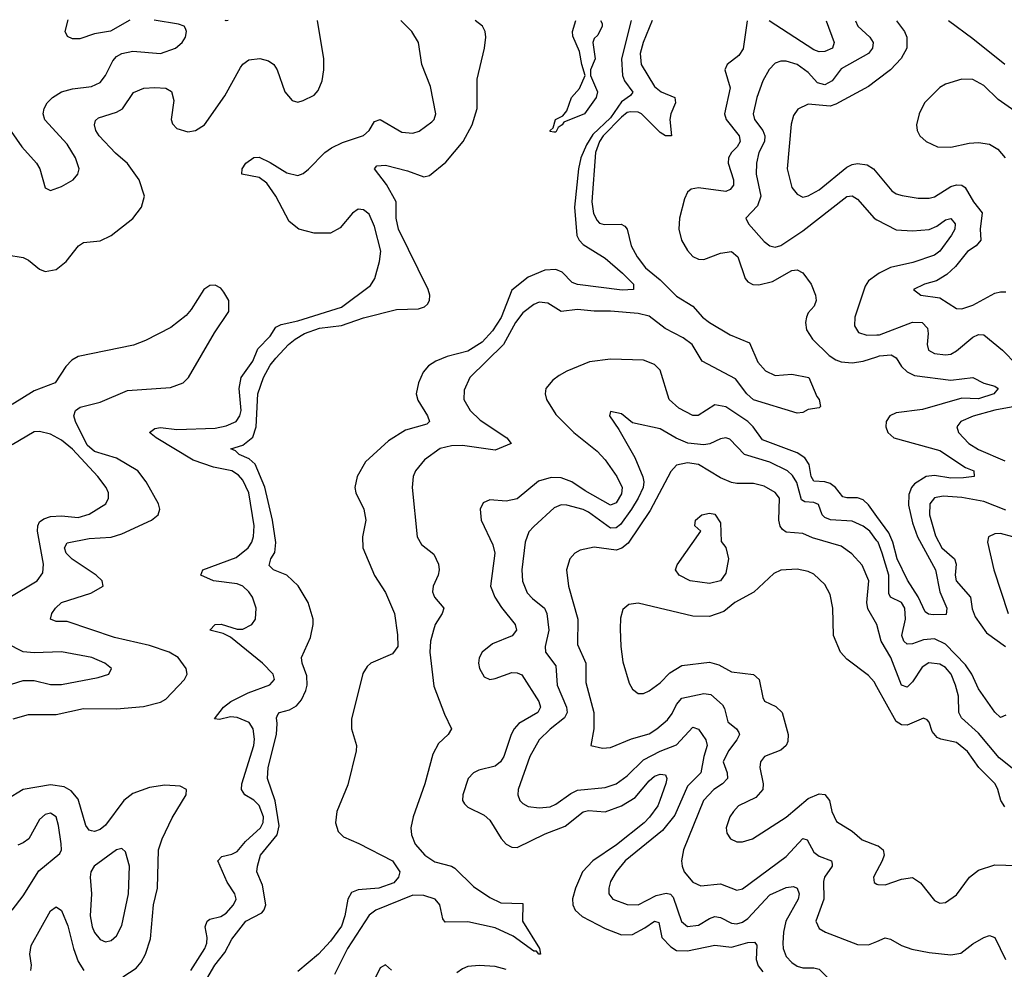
# Model space of a CAD drawing. Header units: inches. Extents: x 1843162 to 1959474, y 907081 to 1016326.
# Tile 224 of 256: x 1876877 to 1880464, y 1012855 to 1016313. Entities that reach past the tile are written whole.
import ezdxf

# ---------------------------------------------------------------- set-up
doc = ezdxf.new("R2010")
doc.units = ezdxf.units.IN
doc.header["$MEASUREMENT"] = 0
doc.layers.add('B8071', color=7, linetype='Continuous')
doc.layers.add('B8081', color=7, linetype='Continuous')

msp = doc.modelspace()

# ---------------------------------------------------------------- linework, layer by layer
at = {"layer": 'B8071', "color": 5}
for points, elevation in [([(1876830, 1015456.5), (1876890, 1015447.3), (1876910, 1015436.9), (1876950, 1015404.4), (1876970, 1015396.5), (1877010, 1015403.1), (1877047, 1015433), (1877091.1, 1015490), (1877110, 1015501.5), (1877170, 1015507.6), (1877210, 1015527.5), (1877290, 1015588.6), (1877321.6, 1015630), (1877331.7, 1015670), (1877312.5, 1015730), (1877270, 1015789.9), (1877226.8, 1015826.8), (1877167, 1015890), (1877154.6, 1015910), (1877149.8, 1015930), (1877153.6, 1015946.4), (1877164.3, 1015955.7), (1877230, 1015976.6), (1877251.3, 1015988.7), (1877292.3, 1016047.7), (1877330, 1016063.8), (1877370, 1016066.7), (1877410, 1016063.5), (1877430, 1016051.4), (1877439.1, 1016019.1), (1877428.9, 1015950), (1877434.2, 1015934.2), (1877450, 1015916.9), (1877490, 1015904.3), (1877518.4, 1015910), (1877550, 1015930.2), (1877624.3, 1016035.7), (1877681.3, 1016138.7), (1877690, 1016151.1), (1877712.5, 1016167.5), (1877751.8, 1016171.8), (1877783.3, 1016163.4), (1877803.2, 1016150), (1877815.1, 1016130), (1877843.5, 1016050), (1877870, 1016018.6), (1877890, 1016013), (1877910, 1016018.9), (1877950, 1016038.6), (1877965.1, 1016054.9), (1877979.1, 1016090), (1877985.4, 1016130), (1877985.4, 1016170), (1877961.8, 1016310)], 520), ([(1876846.2, 1015906.2), (1876884.9, 1015850), (1876938.7, 1015790), (1876950.3, 1015770), (1876970, 1015701), (1876990, 1015690.6), (1877030, 1015705.3), (1877071.8, 1015730), (1877089.6, 1015750), (1877094, 1015770), (1877080.3, 1015810), (1877050, 1015859.7), (1876968.7, 1015948.7), (1876962.9, 1015970), (1876966.8, 1015990), (1876977.3, 1016010), (1876997.4, 1016030), (1877030, 1016050.1), (1877070, 1016061.7), (1877139.5, 1016070), (1877170, 1016084.6), (1877190.3, 1016109.7), (1877216.4, 1016163.6), (1877230, 1016178.8), (1877250, 1016189.4), (1877290, 1016198.4), (1877390, 1016190.2), (1877444.5, 1016210), (1877469.6, 1016230), (1877481.1, 1016250), (1877485.1, 1016270), (1877481.1, 1016281.1), (1877476.2, 1016290), (1877456.2, 1016296.2), (1877367.7, 1016311.3)], 540), ([(1877279.1, 1016311.8), (1877208.5, 1016271.5), (1877150, 1016261.9), (1877096.8, 1016243.2), (1877070, 1016243.4), (1877051.5, 1016251.5), (1877042.6, 1016270), (1877053.8, 1016313.1)], 540), ([(1877500.6, 1012850), (1877551.5, 1012930), (1877559.3, 1012950), (1877560.9, 1012970), (1877553.4, 1013010), (1877559.8, 1013030), (1877570, 1013036.9), (1877610, 1013046.9), (1877630, 1013059.1), (1877656.3, 1013090), (1877665.5, 1013110), (1877660.6, 1013130), (1877632.6, 1013172.6), (1877598.9, 1013250), (1877613.9, 1013266.1), (1877650, 1013273.5), (1877670, 1013284.2), (1877700.1, 1013319.9), (1877755, 1013370), (1877764.6, 1013390), (1877765, 1013410), (1877750, 1013451.6), (1877730, 1013470.9), (1877697.8, 1013490), (1877685.3, 1013510), (1877687.2, 1013530), (1877730.3, 1013670), (1877733.3, 1013693.3), (1877728.3, 1013730), (1877713.4, 1013753.4), (1877670, 1013771.4), (1877645.9, 1013774.1), (1877604.7, 1013764.7), (1877587.1, 1013767.1), (1877620.2, 1013810), (1877646.5, 1013830), (1877710, 1013862.2), (1877789.2, 1013890.8), (1877805.6, 1013910), (1877800.7, 1013930), (1877762, 1013970), (1877644.8, 1014064.8), (1877618, 1014078), (1877569.7, 1014090), (1877590, 1014110.1), (1877611.5, 1014111.5), (1877670, 1014093.4), (1877690, 1014093.9), (1877723.1, 1014110), (1877736.2, 1014130), (1877738.4, 1014170), (1877724.9, 1014210), (1877712.7, 1014230), (1877690.5, 1014250), (1877670, 1014259), (1877583.5, 1014270), (1877537.3, 1014290), (1877545.1, 1014310), (1877665.7, 1014354.3), (1877709.9, 1014390), (1877723, 1014410), (1877729.4, 1014430.6), (1877731.7, 1014470), (1877712.6, 1014590), (1877690, 1014636.1), (1877674, 1014654), (1877650.6, 1014670), (1877583.6, 1014683.6), (1877508.7, 1014708.7), (1877374.6, 1014790), (1877349.8, 1014810), (1877370, 1014824.6), (1877390, 1014828.4), (1877450, 1014821.1), (1877590, 1014825.9), (1877630, 1014833.5), (1877665.5, 1014850), (1877679.4, 1014870), (1877684.2, 1014890), (1877677, 1014970), (1877684.7, 1015010), (1877726.6, 1015070), (1877745.1, 1015114.9), (1877790, 1015160.3), (1877810, 1015192.8), (1877830, 1015203.3), (1877890, 1015215.9), (1878050, 1015266.2), (1878155.1, 1015344.9), (1878171, 1015370), (1878187.8, 1015432.2), (1878192.5, 1015470), (1878170, 1015559.6), (1878150, 1015605.4), (1878130, 1015620.4), (1878110, 1015623.5), (1878090, 1015608.4), (1878045.2, 1015554.8), (1878010, 1015536), (1877950, 1015535.9), (1877894, 1015550), (1877858.5, 1015578.5), (1877809.9, 1015670), (1877777.5, 1015717.5), (1877750, 1015738), (1877687, 1015750), (1877688.1, 1015770), (1877700.7, 1015790), (1877730, 1015811.6), (1877750, 1015812.2), (1877790, 1015793), (1877850, 1015754.9), (1877890, 1015745.4), (1877910, 1015753.3), (1877930, 1015768.5), (1877989.2, 1015830), (1878013, 1015847), (1878053.9, 1015866.1), (1878130, 1015890.8), (1878149.9, 1015910), (1878170, 1015942.7), (1878190, 1015949.2), (1878270, 1015903.2), (1878310, 1015899.7), (1878332.7, 1015907.3), (1878378.6, 1015941.4), (1878386.9, 1015950), (1878392.9, 1015970), (1878374.2, 1016070), (1878342.8, 1016150), (1878329.8, 1016230), (1878305.3, 1016270), (1878265.5, 1016309.9)], 480), ([(1877530, 1012770.2), (1877587.7, 1012870), (1877624.1, 1012915.9), (1877650, 1012964.9), (1877701.1, 1013030), (1877759, 1013061), (1877768.2, 1013071.8), (1877774.4, 1013090), (1877761.7, 1013161.7), (1877741.4, 1013210), (1877743.4, 1013230), (1877755.2, 1013270), (1877815.4, 1013344.6), (1877822.9, 1013377.1), (1877808, 1013468), (1877780.2, 1013550), (1877783.1, 1013590), (1877812.5, 1013710), (1877815.8, 1013750), (1877812.8, 1013770), (1877817.2, 1013782.8), (1877823.6, 1013790), (1877860.2, 1013799.8), (1877885.5, 1013814.5), (1877903.8, 1013836.2), (1877919.2, 1013870), (1877924, 1013890), (1877923.8, 1013923.8), (1877906, 1013970), (1877904, 1013990), (1877936.8, 1014063.2), (1877946.8, 1014110), (1877946, 1014130), (1877927.8, 1014190), (1877891.7, 1014251.7), (1877850, 1014289.8), (1877802, 1014310), (1877785.6, 1014325.6), (1877792.4, 1014350), (1877806.7, 1014373.3), (1877810.4, 1014409.6), (1877798.5, 1014490), (1877770.8, 1014610.8), (1877734.9, 1014694.9), (1877713.5, 1014713.5), (1877676.4, 1014730), (1877663, 1014743), (1877646.6, 1014750), (1877690, 1014763.7), (1877726.8, 1014793.2), (1877739, 1014830), (1877744.6, 1014950), (1877765.4, 1015010), (1877790, 1015055.5), (1877810, 1015080.9), (1877856.2, 1015130), (1877881.4, 1015150), (1877914.6, 1015170), (1877970, 1015189.2), (1878050, 1015199.9), (1878130, 1015227.2), (1878250, 1015257.9), (1878330, 1015260.4), (1878352.5, 1015267.5), (1878362.9, 1015277.1), (1878370.7, 1015290), (1878371.3, 1015310), (1878365.6, 1015330), (1878257, 1015550), (1878249, 1015590), (1878248.5, 1015650), (1878213.4, 1015713.4), (1878169.8, 1015770.2), (1878178.6, 1015781.4), (1878210, 1015783.7), (1878290, 1015762.3), (1878350, 1015740.3), (1878370, 1015745.4), (1878430, 1015794.6), (1878493.5, 1015870), (1878525.6, 1015930), (1878544.1, 1015990), (1878543.9, 1016096.1), (1878570.9, 1016210), (1878575.3, 1016250), (1878573.5, 1016270), (1878563.5, 1016290), (1878537, 1016309.9)], 460), ([(1877636.6, 1016310.2), (1877630, 1016308.7), (1877625.8, 1016310.2)], 520), ([(1879105.2, 1016309.7), (1879069.4, 1016170), (1879073.5, 1016110), (1879080.9, 1016090), (1879110.7, 1016049.3), (1879103.1, 1016036.9), (1879070, 1016014.2), (1879030, 1015956), (1878965.2, 1015894.8), (1878942.4, 1015857.6), (1878922.1, 1015810), (1878912.7, 1015770), (1878897.9, 1015630), (1878907.4, 1015527.4), (1878915.4, 1015510), (1878930, 1015494.5), (1879010, 1015445), (1879073.7, 1015390), (1879113.6, 1015350), (1879114, 1015330), (1879072.4, 1015327.6), (1878909.2, 1015349.2), (1878890, 1015355.8), (1878853.2, 1015393.2), (1878830, 1015403.7), (1878790, 1015400.9), (1878730, 1015374.9), (1878670, 1015328.3), (1878631, 1015229), (1878600.3, 1015179.7), (1878561.9, 1015138.1), (1878510, 1015105.7), (1878434.1, 1015085.9), (1878393.4, 1015070), (1878367.2, 1015052.8), (1878347.3, 1015030), (1878329.6, 1014990), (1878322.2, 1014950), (1878327.2, 1014927.2), (1878362.8, 1014870), (1878370.3, 1014849.7), (1878360, 1014840), (1878282.3, 1014817.7), (1878220.4, 1014779.6), (1878137, 1014703), (1878107.1, 1014650), (1878098.6, 1014610), (1878101.5, 1014590), (1878131.4, 1014530), (1878138.6, 1014490), (1878126, 1014430), (1878127.1, 1014390), (1878170, 1014288.4), (1878210, 1014226.7), (1878242.6, 1014150), (1878253.4, 1014073.4), (1878254.5, 1014030), (1878236, 1014004), (1878156.3, 1013970), (1878142.7, 1013957.3), (1878128, 1013932), (1878086, 1013766), (1878085.7, 1013730), (1878104.3, 1013670), (1878103.5, 1013650), (1878073, 1013527), (1878033.1, 1013430), (1878028.4, 1013388.4), (1878037, 1013357), (1878057, 1013337), (1878113.1, 1013313.1), (1878235, 1013250), (1878262, 1013210), (1878257.1, 1013190), (1878240.4, 1013170), (1878186, 1013150), (1878110, 1013144.6), (1878085.9, 1013134.1), (1878073.2, 1013110), (1878062.2, 1013050), (1878050, 1013011.8), (1878010, 1012957.3), (1877965.7, 1012910), (1877890, 1012847.1)], 460), ([(1879181.4, 1016309.6), (1879149, 1016230), (1879137.3, 1016190), (1879141.3, 1016150), (1879190, 1016070.1), (1879214, 1016050), (1879264.3, 1016030), (1879265.9, 1016010), (1879249.3, 1015970.7), (1879245.8, 1015950), (1879252, 1015890), (1879230, 1015889.9), (1879210, 1015901.8), (1879142.9, 1015970), (1879130, 1015975.9), (1879102, 1015978), (1879090, 1015975.4), (1879070, 1015958.6), (1879002.4, 1015890), (1878989.2, 1015870), (1878974.6, 1015830), (1878961.2, 1015650), (1878967.4, 1015607.4), (1878981.3, 1015581.3), (1878990, 1015572.2), (1879006.8, 1015566.8), (1879069, 1015569), (1879081.5, 1015561.5), (1879090.1, 1015550.1), (1879105.2, 1015490), (1879127.2, 1015450), (1879156.9, 1015410), (1879210, 1015365.7), (1879270, 1015306), (1879330.1, 1015270.1), (1879364.2, 1015230), (1879390, 1015210.6), (1879465.2, 1015165.2), (1879536.4, 1015136.4), (1879566.4, 1015066.4), (1879594.4, 1015034.4), (1879630, 1015016.8), (1879690, 1015022.5), (1879752.4, 1015010), (1879781.1, 1014941.1), (1879790.2, 1014929.8), (1879795.2, 1014904.8), (1879790, 1014899.5), (1879750, 1014894), (1879730, 1014882.9), (1879710, 1014879.7), (1879550, 1014928.1), (1879526.2, 1014950), (1879485.5, 1015005.5), (1879364, 1015070), (1879326.7, 1015130), (1879294, 1015154), (1879228.5, 1015188.5), (1879170, 1015233.9), (1879130, 1015243.2), (1879030, 1015251.8), (1878970, 1015251.7), (1878910, 1015257.7), (1878850, 1015250.5), (1878801.1, 1015281.1), (1878770, 1015284.4), (1878750, 1015276.2), (1878710, 1015245.2), (1878684, 1015210), (1878640.3, 1015130), (1878516.6, 1015010), (1878496.1, 1014963.9), (1878495.2, 1014930), (1878519, 1014890), (1878555.2, 1014855.2), (1878652.3, 1014790), (1878667.7, 1014770), (1878610, 1014745), (1878490, 1014762.9), (1878450, 1014761.7), (1878408.6, 1014751.4), (1878352, 1014710), (1878319.7, 1014670), (1878311, 1014650), (1878306.8, 1014610), (1878325.2, 1014430), (1878341.5, 1014401.5), (1878386.3, 1014366.3), (1878402.8, 1014330), (1878405.7, 1014310), (1878402, 1014290), (1878383.5, 1014250), (1878381, 1014230), (1878388.4, 1014210), (1878422.2, 1014170), (1878416.8, 1014150), (1878391.5, 1014110), (1878384.5, 1014090), (1878374.3, 1014050), (1878371.4, 1014010), (1878386.4, 1013886.4), (1878424.4, 1013784.4), (1878450.3, 1013730), (1878438.3, 1013710), (1878403.3, 1013676.7), (1878382.1, 1013637.9), (1878353.2, 1013530), (1878310.5, 1013410), (1878302.7, 1013370), (1878304.1, 1013344.1), (1878318.6, 1013310), (1878353.7, 1013270), (1878390, 1013246.6), (1878450, 1013230.6), (1878462.7, 1013222.7), (1878530, 1013156.9), (1878590, 1013115.7), (1878630, 1013096.6), (1878710, 1013094), (1878709.5, 1013030), (1878771.3, 1012930), (1878774.8, 1012910), (1878768.2, 1012910), (1878760.4, 1012920.4), (1878750, 1012921.2), (1878675, 1012975), (1878610, 1013005.6), (1878510, 1013028.1), (1878426.8, 1013026.8), (1878418.3, 1013038.3), (1878407.5, 1013090), (1878390.6, 1013110), (1878350, 1013124), (1878310, 1013124.3), (1878174.3, 1013070), (1878150, 1013051.6), (1878071.4, 1012930), (1878023.8, 1012836.2)], 480), ([(1878993.6, 1016309.7), (1878998.8, 1016298.8), (1878998.8, 1016290), (1878983.4, 1016256.6), (1878970, 1016245.2), (1878964.9, 1016230), (1878974, 1016170), (1878956.5, 1016130), (1878956.5, 1016110), (1878981.7, 1016050), (1878978, 1016030), (1878935.5, 1015970), (1878859.8, 1015940.2), (1878854, 1015930), (1878839.1, 1015920.9), (1878830, 1015904), (1878823.1, 1015903.1), (1878810, 1015906), (1878809.7, 1015910), (1878820.4, 1015919.6), (1878829.8, 1015950.2), (1878856.5, 1015963.5), (1878870, 1015981), (1878888, 1016030), (1878917, 1016063), (1878937, 1016110), (1878924.8, 1016150), (1878917.2, 1016197.2), (1878893, 1016253), (1878891.5, 1016270), (1878903.7, 1016309.7)], 440), ([(1879528.1, 1016309.5), (1879513.2, 1016206.8), (1879497.7, 1016182.3), (1879454.9, 1016150), (1879446.7, 1016130), (1879465.1, 1016065.1), (1879444.8, 1015970), (1879451.2, 1015950), (1879498.5, 1015890), (1879502.1, 1015870), (1879491.2, 1015850), (1879470.1, 1015830), (1879460.1, 1015810), (1879458.9, 1015790), (1879477.2, 1015730), (1879477.3, 1015710), (1879465.7, 1015694.3), (1879450, 1015687.7), (1879350, 1015700.4), (1879323.7, 1015696.3), (1879310, 1015685.4), (1879298.9, 1015661.1), (1879280.8, 1015590), (1879278.5, 1015550), (1879287.9, 1015510), (1879310, 1015472.9), (1879330, 1015450.2), (1879350, 1015440.7), (1879370, 1015440.1), (1879430, 1015462.9), (1879470, 1015468.7), (1879493.8, 1015450), (1879520.6, 1015370), (1879530, 1015358.8), (1879548.5, 1015348.5), (1879570, 1015347.2), (1879620, 1015360), (1879690, 1015399.8), (1879710, 1015402.7), (1879730, 1015390.7), (1879760.1, 1015350), (1879776.1, 1015310), (1879778.7, 1015290), (1879771.6, 1015270), (1879750, 1015245.4), (1879743.6, 1015230), (1879739.5, 1015210), (1879744, 1015184), (1879765.2, 1015150), (1879825.8, 1015090), (1879850, 1015074.4), (1879870, 1015067.2), (1879910, 1015063), (1879950, 1015069.2), (1880000, 1015085.5)], 520), ([(1879921.9, 1016309.4), (1879930.7, 1016290), (1879974, 1016250), (1879987, 1016230), (1879984.6, 1016210), (1879970.1, 1016190), (1879870, 1016133.9), (1879837.1, 1016090), (1879810, 1016075.7), (1879783.6, 1016083.6), (1879750, 1016120.5), (1879710, 1016149.9), (1879670, 1016162.1), (1879650, 1016162), (1879630, 1016154.2), (1879608, 1016132), (1879584.3, 1016090), (1879563.1, 1016030), (1879549.5, 1015970), (1879554.3, 1015950), (1879584.1, 1015910), (1879592.2, 1015890), (1879590.5, 1015870), (1879570.5, 1015830), (1879561, 1015790), (1879560.6, 1015750), (1879577.6, 1015670), (1879565.3, 1015634.7), (1879522.4, 1015590), (1879531.8, 1015570), (1879590, 1015504.9), (1879610, 1015489.3), (1879630, 1015484.3), (1879650, 1015490.9), (1879730, 1015544.5), (1879890, 1015669.5), (1879910, 1015672.1), (1879930, 1015659.4), (1879989.8, 1015589.8), (1880000, 1015584.4)], 540), ([(1879815.1, 1016309.4), (1879844.3, 1016230), (1879838.6, 1016210), (1879810, 1016196.7), (1879790, 1016195.5), (1879770, 1016203), (1879607.9, 1016309.5)], 520), ([(1880000, 1016092.6), (1879970, 1016069.8), (1879850, 1016005.2), (1879830, 1015998.3), (1879750, 1016005.2), (1879712.4, 1015987.6), (1879696.1, 1015963.9), (1879687.8, 1015932.2), (1879672.8, 1015770), (1879690, 1015702), (1879710, 1015677.6), (1879730, 1015666.7), (1879750, 1015671.3), (1879790, 1015693.2), (1879890, 1015775.5), (1879910, 1015785.4), (1879930, 1015788.9), (1879964.1, 1015784.1), (1879987.9, 1015770), (1880000, 1015755.3)], 560), ([(1880000, 1015384.2), (1879970, 1015361.8), (1879957.5, 1015342.5), (1879919.2, 1015230), (1879918, 1015198), (1879933.6, 1015173.6), (1879963.8, 1015163.8), (1880000, 1015165.5)], 540), ([(1876853.1, 1013766.9), (1876910, 1013783.3), (1877010, 1013782.7), (1877110, 1013804.6), (1877230, 1013803.9), (1877327.9, 1013812.1), (1877390, 1013827.3), (1877410, 1013838), (1877477.4, 1013910), (1877487.8, 1013930), (1877483.7, 1013950), (1877454.1, 1013990), (1877421.4, 1014010), (1877350, 1014034.5), (1877223.1, 1014063.1), (1877050, 1014121), (1877010, 1014121.5), (1876989.7, 1014130), (1876994.8, 1014150), (1877008, 1014170), (1877030, 1014190.8), (1877136, 1014224), (1877181.1, 1014250), (1877177.7, 1014270), (1877156.2, 1014290), (1877068, 1014348), (1877046.2, 1014370), (1877040.6, 1014390), (1877050, 1014407.4), (1877130, 1014424.1), (1877210, 1014428.9), (1877250, 1014441), (1877357.7, 1014490), (1877382, 1014510), (1877387.9, 1014530), (1877383.4, 1014550), (1877337.5, 1014630), (1877307.2, 1014670), (1877230, 1014716.3), (1877150, 1014741.1), (1877123, 1014763), (1877080.3, 1014850), (1877074.7, 1014870), (1877080.5, 1014890), (1877098, 1014902), (1877170, 1014920.3), (1877270, 1014962.9), (1877426.4, 1014973.6), (1877472.8, 1014990), (1877492, 1015010), (1877587, 1015173), (1877638.9, 1015250), (1877638.8, 1015290), (1877621.2, 1015321.2), (1877610, 1015334.8), (1877590, 1015346.4), (1877570, 1015344.8), (1877548.6, 1015330), (1877502.6, 1015257.4), (1877483.9, 1015236.1), (1877428.1, 1015191.9), (1877335.4, 1015144.6), (1877292, 1015128), (1877090, 1015085.9), (1877067.2, 1015072.8), (1877045, 1015050), (1877006.7, 1014990), (1876930, 1014961.1), (1876850, 1014912)], 520), ([(1880000, 1014504.4), (1879970, 1014545.8), (1879950, 1014564.4), (1879930, 1014571.4), (1879890, 1014571.2), (1879875.6, 1014575.6), (1879849.4, 1014610), (1879830, 1014624.2), (1879810, 1014630.2), (1879770, 1014632.7), (1879760.1, 1014650), (1879753.7, 1014693.7), (1879737.8, 1014717.8), (1879710, 1014735.2), (1879583, 1014783), (1879549.5, 1014830), (1879530, 1014849.5), (1879450, 1014903.5), (1879410, 1014909.9), (1879348.5, 1014871.5), (1879330, 1014871.4), (1879278.1, 1014898.1), (1879243.9, 1014930), (1879210, 1015036.5), (1879190, 1015057.9), (1879150, 1015073), (1879030, 1015077.3), (1878953.1, 1015066.9), (1878870, 1015033), (1878842.8, 1015017.2), (1878819.5, 1015000.5), (1878794.4, 1014970), (1878792.1, 1014950), (1878796.8, 1014930), (1878830, 1014875), (1878895.7, 1014810), (1878981.3, 1014741.3), (1879010.3, 1014710.3), (1879052.6, 1014650), (1879071.9, 1014610), (1879070, 1014586.8), (1879050, 1014553.3), (1879030, 1014544.7), (1878936.8, 1014596.8), (1878888.5, 1014630), (1878850, 1014644.7), (1878813.6, 1014646.4), (1878767.7, 1014632.3), (1878690, 1014568.7), (1878650, 1014559.9), (1878590, 1014564.2), (1878566.2, 1014553.8), (1878555.2, 1014530), (1878558, 1014490), (1878600.4, 1014400.4), (1878607.9, 1014370), (1878592.1, 1014250), (1878607.9, 1014210), (1878632.1, 1014172.1), (1878682.5, 1014110), (1878686.8, 1014090), (1878670.9, 1014069.1), (1878600.3, 1014039.7), (1878562.4, 1014010), (1878551, 1013989), (1878548.6, 1013970), (1878552.6, 1013950), (1878570, 1013919.3), (1878590, 1013910.2), (1878610, 1013913.3), (1878670, 1013935.5), (1878690, 1013934.8), (1878706.6, 1013926.6), (1878768.6, 1013830), (1878774.3, 1013810), (1878765.5, 1013790), (1878695.9, 1013750), (1878678.5, 1013730), (1878667.2, 1013710), (1878640.7, 1013630), (1878628.9, 1013610), (1878610, 1013595.1), (1878550, 1013579.9), (1878530, 1013570.4), (1878511.5, 1013550), (1878491.4, 1013490), (1878491, 1013470), (1878497.3, 1013457.3), (1878510, 1013445), (1878570, 1013416.6), (1878590, 1013398.2), (1878631.6, 1013331.6), (1878650, 1013310.2), (1878670, 1013299.3), (1878690, 1013298.5), (1878791.8, 1013348.2), (1878864.5, 1013375.5), (1878930, 1013428), (1878950, 1013432.6), (1879010, 1013428.5), (1879070, 1013450.1), (1879119.5, 1013480.6), (1879170, 1013541), (1879190, 1013557.8), (1879210, 1013565.5), (1879230, 1013562.6), (1879235, 1013550), (1879231.3, 1013531.3), (1879209.7, 1013470), (1879201.9, 1013450), (1879171.5, 1013408.5), (1879152.2, 1013387.8), (1879052, 1013308), (1878965.4, 1013250), (1878927.3, 1013210), (1878901.7, 1013150), (1878891.4, 1013111.4), (1878892.7, 1013090), (1878901.3, 1013070), (1878926.9, 1013046.9), (1879010, 1013003.4), (1879070, 1012980.1), (1879110, 1012982), (1879154.8, 1013005.2), (1879190, 1013030.1), (1879205.3, 1013025.3), (1879217.1, 1012970), (1879250, 1012936), (1879270, 1012923.3), (1879310, 1012922.3), (1879410, 1012942.4), (1879470, 1012935.9), (1879530, 1012952.8), (1879554.2, 1012954.2), (1879562.8, 1012942.8), (1879560.9, 1012890), (1879567.1, 1012867.1), (1879585, 1012845)], 520), ([(1880000, 1014415.7), (1879974.5, 1014450), (1879950, 1014468.7), (1879910, 1014487.2), (1879831.7, 1014491.7), (1879810, 1014499.6), (1879800.9, 1014510), (1879787.4, 1014547.4), (1879770, 1014555.1), (1879737, 1014557), (1879725.1, 1014565.1), (1879708.2, 1014628.2), (1879692.8, 1014652.8), (1879674.4, 1014670), (1879610, 1014701.3), (1879518.4, 1014730), (1879464.9, 1014784.9), (1879450, 1014789.8), (1879430, 1014786.6), (1879391.3, 1014768.7), (1879370, 1014764.9), (1879311, 1014771), (1879268.5, 1014788.5), (1879210, 1014823.1), (1879110, 1014844.5), (1879070, 1014877.2), (1879030, 1014886), (1879026, 1014870), (1879060.3, 1014820.3), (1879118.3, 1014718.3), (1879147.7, 1014647.7), (1879151.3, 1014630), (1879148.2, 1014610), (1879130.4, 1014570), (1879105.7, 1014530), (1879065.7, 1014474.3), (1879050, 1014462), (1879030, 1014461.8), (1878950, 1014519.7), (1878930, 1014529.5), (1878870, 1014545.5), (1878850, 1014546), (1878825, 1014535), (1878750, 1014467.6), (1878732.6, 1014447.4), (1878719, 1014410), (1878706.7, 1014310), (1878708.6, 1014268.6), (1878725.8, 1014225.8), (1878745, 1014205), (1878789.5, 1014170), (1878797.8, 1014150), (1878805.1, 1014090), (1878791.4, 1014030), (1878793, 1014010), (1878830, 1013960.3), (1878835.8, 1013890), (1878869.2, 1013810), (1878871.5, 1013790), (1878861.5, 1013770), (1878810, 1013729.9), (1878770.1, 1013690), (1878735.4, 1013630), (1878693.4, 1013510), (1878692.6, 1013490), (1878699.6, 1013470), (1878710, 1013458), (1878730, 1013447.7), (1878770, 1013443.2), (1878810, 1013446.4), (1878830, 1013455.9), (1878884.6, 1013495.4), (1878910, 1013506.9), (1879010, 1013517.4), (1879050, 1013530.1), (1879090, 1013559.3), (1879150, 1013617.6), (1879210, 1013649.3), (1879270, 1013672.7), (1879330, 1013736.8), (1879350, 1013729.2), (1879377.1, 1013690), (1879381.2, 1013670), (1879369.1, 1013630), (1879358.8, 1013570), (1879310, 1013521.2), (1879263.5, 1013416.5), (1879219.2, 1013360.8), (1879083.5, 1013250), (1879050.1, 1013210), (1879030, 1013174.7), (1879023.2, 1013150), (1879024.1, 1013130), (1879038.3, 1013110), (1879090, 1013091), (1879130, 1013089.5), (1879196.3, 1013123.7), (1879232.6, 1013132.6), (1879248.3, 1013128.3), (1879257.5, 1013117.5), (1879288.6, 1013028.6), (1879310, 1013010.9), (1879350, 1013015.4), (1879390, 1013039.8), (1879410, 1013046.9), (1879430, 1013043.9), (1879470, 1013023.1), (1879490, 1013020.7), (1879510, 1013026.3), (1879530, 1013040.1), (1879610, 1013125.7), (1879670, 1013152.6), (1879696.3, 1013156.3), (1879710.1, 1013150), (1879716.4, 1013130), (1879713.2, 1013110), (1879668.6, 1013030), (1879659.9, 1012990), (1879657.7, 1012950), (1879659, 1012930), (1879670, 1012901.3), (1879690, 1012879.4), (1879710, 1012866.1), (1879730, 1012859.8), (1879770, 1012859.8), (1879790, 1012855.2), (1879855.9, 1012790)], 540), ([(1876841.5, 1014210), (1876940.5, 1014270), (1876961.7, 1014298.3), (1876964.3, 1014330), (1876942.3, 1014450), (1876942.9, 1014470), (1876950, 1014484), (1876964.7, 1014495.3), (1876990, 1014503.3), (1877030, 1014505.9), (1877090, 1014500.6), (1877130, 1014512.1), (1877190.8, 1014550), (1877201.2, 1014570), (1877200.7, 1014590), (1877192.4, 1014610), (1877161.7, 1014650), (1877070, 1014748.6), (1877030, 1014782), (1876990, 1014803.7), (1876950, 1014813.6), (1876930, 1014811.7), (1876850, 1014764.5)], 540), ([(1880000, 1014110.9), (1879967.2, 1014167.2), (1879963.7, 1014190), (1879970.9, 1014270), (1879946.2, 1014326.2), (1879908.3, 1014368.3), (1879870, 1014395.9), (1879765.9, 1014425.9), (1879730, 1014441.6), (1879670, 1014446.6), (1879656.5, 1014456.5), (1879648, 1014468), (1879642.6, 1014490), (1879645.6, 1014570), (1879630, 1014591.3), (1879590, 1014614.2), (1879550, 1014624.2), (1879490, 1014623.4), (1879470, 1014627.2), (1879430, 1014645.2), (1879350, 1014693.7), (1879310, 1014699.2), (1879270, 1014690.4), (1879250, 1014667.8), (1879174.5, 1014525.5), (1879093.7, 1014406.3), (1879071.3, 1014388.7), (1879050, 1014380.9), (1878970, 1014391.6), (1878918.7, 1014381.3), (1878899.5, 1014370), (1878881.5, 1014350), (1878869.2, 1014310), (1878877.1, 1014250), (1878910.7, 1014130), (1878910, 1014037.3), (1878939.6, 1013970), (1878939.7, 1013899.7), (1878968.4, 1013790), (1878969.4, 1013730.6), (1878958, 1013670), (1878999.9, 1013659.9), (1879030, 1013662.6), (1879106.2, 1013693.8), (1879170, 1013712.5), (1879198.5, 1013730), (1879236.7, 1013763.3), (1879253.9, 1013786.1), (1879270, 1013818.9), (1879290, 1013842.4), (1879370, 1013858.7), (1879395.3, 1013855.3), (1879437.4, 1013817.4), (1879445.1, 1013805.1), (1879456.6, 1013756.6), (1879489.2, 1013730), (1879497.1, 1013717.1), (1879499.8, 1013710), (1879490.1, 1013690), (1879459.4, 1013650), (1879440.4, 1013610), (1879454.2, 1013570), (1879456.1, 1013550), (1879437.8, 1013530), (1879405.9, 1013510), (1879368.2, 1013470), (1879295.9, 1013290), (1879288.3, 1013250), (1879290.2, 1013230), (1879298.2, 1013210), (1879330, 1013172.3), (1879359.3, 1013159.3), (1879430, 1013166.4), (1879490, 1013143), (1879510, 1013148), (1879670, 1013265.3), (1879730, 1013331.5), (1879746.7, 1013326.7), (1879770, 1013281.5), (1879790, 1013267.2), (1879835.3, 1013250), (1879837.1, 1013237.1), (1879837.1, 1013230), (1879809.4, 1013190.6), (1879805.8, 1013174.2), (1879806.8, 1013110), (1879777.5, 1013030), (1879790, 1013003.6), (1879812.4, 1012990), (1879930, 1012944.8), (1879970, 1012943.6), (1880000, 1012956.4)], 560), ([(1880000, 1013883.9), (1879990, 1013902), (1879970, 1013924.8), (1879890, 1013984.7), (1879867.8, 1014010), (1879842.6, 1014070), (1879840.2, 1014170), (1879830, 1014219.5), (1879810, 1014256.4), (1879770, 1014293.6), (1879750, 1014303.1), (1879710, 1014312.2), (1879650, 1014308.8), (1879624.1, 1014295.9), (1879552.3, 1014227.7), (1879482.6, 1014190), (1879442.7, 1014157.3), (1879390, 1014140.2), (1879330, 1014140.8), (1879130, 1014187.8), (1879096.5, 1014183.5), (1879074.7, 1014165.3), (1879066.4, 1014133.6), (1879065, 1014095), (1879066.8, 1014030), (1879074.1, 1013974.1), (1879097.2, 1013897.2), (1879110, 1013875.5), (1879130, 1013859.5), (1879150, 1013858.7), (1879170, 1013868.9), (1879210, 1013898.6), (1879246.1, 1013933.9), (1879290, 1013961.6), (1879390, 1013973.4), (1879423.9, 1013963.9), (1879470, 1013938.4), (1879550, 1013928.3), (1879571, 1013910), (1879584.3, 1013844.3), (1879590.9, 1013830.9), (1879631.8, 1013811.8), (1879654.5, 1013790), (1879677.2, 1013710), (1879675.4, 1013684.6), (1879669.2, 1013670), (1879650, 1013653.2), (1879590.4, 1013630), (1879576.5, 1013610), (1879573.2, 1013590), (1879585.5, 1013530), (1879584.1, 1013510), (1879559.6, 1013480.4), (1879496.5, 1013450), (1879477.3, 1013430), (1879464.9, 1013410), (1879451.6, 1013370), (1879453.4, 1013350), (1879466.4, 1013330), (1879490, 1013319.6), (1879510, 1013318.5), (1879547, 1013330), (1879670, 1013408.4), (1879750, 1013477.2), (1879790, 1013493.3), (1879810, 1013490.9), (1879827.7, 1013470), (1879835.9, 1013430), (1879852.5, 1013392.5), (1879910, 1013357.4), (1879945.9, 1013325.9), (1880000, 1013305.9)], 580), ([(1876847.1, 1013892.9), (1876890, 1013906.3), (1876930, 1013906.7), (1876990, 1013892.2), (1877030, 1013892.1), (1877162.8, 1013917.2), (1877202, 1013930), (1877212, 1013950), (1877187.3, 1013970), (1877139.6, 1013990), (1877030, 1014011), (1876930, 1014006.8), (1876890, 1014010.9), (1876830, 1014041)], 540), ([(1877252.9, 1012827.1), (1877301.3, 1012858.7), (1877319.7, 1012880.3), (1877335.9, 1012910), (1877353.8, 1012966.2), (1877364.9, 1013090), (1877379.4, 1013150), (1877383.6, 1013290), (1877396.9, 1013330), (1877433.4, 1013406.6), (1877483.8, 1013490), (1877485.1, 1013510), (1877462, 1013522), (1877405.8, 1013525.8), (1877350, 1013516.6), (1877290, 1013495.2), (1877256.6, 1013470), (1877190, 1013380.2), (1877170, 1013363.9), (1877150, 1013356.4), (1877138.9, 1013358.9), (1877130, 1013361.7), (1877118.6, 1013378.6), (1877090, 1013474.5), (1877064.4, 1013504.4), (1877039.1, 1013519.1), (1876990, 1013526.8), (1876890.4, 1013510), (1876830, 1013473.7)], 520), ([(1876850, 1013070.3), (1876890, 1013122.8), (1876946.9, 1013213.1), (1877023.6, 1013276.4), (1877029.7, 1013290), (1877028.5, 1013311.5), (1877019, 1013379), (1877010, 1013409.5), (1876990, 1013424), (1876970, 1013419.1), (1876950, 1013400.5), (1876910.3, 1013330), (1876890, 1013315.1), (1876870, 1013307.2)], 540), ([(1880000, 1013213.4), (1879987.4, 1013190), (1879990.5, 1013170.5), (1880000, 1013164.9)], 580), ([(1876918.2, 1012850), (1876920.3, 1012870), (1876913.7, 1012910), (1876918.8, 1012941.2), (1876990, 1013067.4), (1877010, 1013081.7), (1877030, 1013068.5), (1877053.1, 1013013.1), (1877073.3, 1012930), (1877090, 1012883.2), (1877110.6, 1012850)], 520), ([(1878232, 1012852), (1878210, 1012870.8), (1878190, 1012859.8), (1878154.7, 1012785.3)], 520), ([(1878650, 1012853.8), (1878610, 1012864.6), (1878551.3, 1012868.7), (1878510, 1012864.6), (1878490, 1012856.8), (1878470, 1012842)], 520)]:
    msp.add_lwpolyline(points, dxfattribs=dict(at, elevation=elevation))
for points, elevation in [([(1879390, 1014259.7), (1879319.5, 1014270), (1879279.7, 1014290), (1879267, 1014310), (1879272.3, 1014327.7), (1879359, 1014450), (1879337.2, 1014470), (1879339, 1014490), (1879362, 1014510), (1879390, 1014515.8), (1879410, 1014511.8), (1879430, 1014481), (1879433.2, 1014413.2), (1879450, 1014391), (1879459.5, 1014350), (1879450, 1014297.2), (1879430, 1014269.9)], 560), ([(1877250, 1013294.3), (1877230, 1013289.7), (1877148.8, 1013230), (1877136.9, 1013210), (1877133.7, 1013190), (1877138.8, 1013130), (1877134.3, 1013050), (1877141.6, 1013010), (1877150, 1012988.7), (1877170, 1012963.1), (1877190, 1012954.6), (1877210, 1012959.6), (1877230, 1012977), (1877250, 1013014.9), (1877273.4, 1013130), (1877277.6, 1013230), (1877263.1, 1013283.1)], 540)]:
    msp.add_lwpolyline(points, close=True, dxfattribs=dict(at, elevation=elevation))
at = {"layer": 'B8081', "color": 5}
for points, elevation in [([(1880071.6, 1016309.3), (1880100.2, 1016270), (1880109.3, 1016250), (1880109.3, 1016210), (1880088.4, 1016171.6), (1880049.2, 1016130), (1880000, 1016092.6)], 560), ([(1880465.7, 1016150), (1880350, 1016243.8), (1880261.3, 1016309.3)], 560), ([(1880559.7, 1015939.7), (1880442.5, 1016022.5), (1880390, 1016073.2), (1880350, 1016095.3), (1880310, 1016096.9), (1880250, 1016077.7), (1880230, 1016066.6), (1880173.4, 1016010), (1880153.7, 1015970), (1880144.4, 1015930), (1880146.4, 1015910), (1880157.1, 1015890), (1880179.1, 1015870), (1880221, 1015850), (1880270, 1015848.3), (1880336.5, 1015863.5), (1880370, 1015865.7), (1880410, 1015859.3), (1880441.1, 1015841.1), (1880467.6, 1015810)], 580), ([(1880000, 1015755.3), (1880054, 1015690), (1880070, 1015679.3), (1880092.5, 1015672.5), (1880150, 1015663.2), (1880190, 1015662.7), (1880210, 1015668.1), (1880270, 1015705.1), (1880290, 1015711.6), (1880310.1, 1015710.1), (1880321.8, 1015701.8), (1880352, 1015650), (1880383.5, 1015610), (1880376.1, 1015550), (1880378.5, 1015510), (1880361.2, 1015490), (1880330, 1015468.3), (1880286, 1015414), (1880254.9, 1015385.1), (1880217.7, 1015362.3), (1880173.4, 1015350), (1880133.4, 1015330), (1880160.7, 1015310), (1880230, 1015300.5), (1880290, 1015261.6), (1880310, 1015260.2), (1880350, 1015274), (1880430, 1015317.4), (1880450, 1015322.6), (1880470, 1015321.5)], 560), ([(1880000, 1015584.4), (1880070, 1015547.5), (1880130, 1015543.7), (1880190, 1015549.2), (1880218.3, 1015561.7), (1880250, 1015584.6), (1880270, 1015588.9), (1880285.2, 1015570), (1880284.4, 1015550), (1880271.4, 1015528.6), (1880230, 1015470.5), (1880210, 1015455.8), (1880130.6, 1015429.4), (1880049.4, 1015410.6), (1880007.8, 1015390), (1880000, 1015384.2)], 540), ([(1880000, 1015165.5), (1880010, 1015166), (1880130, 1015211), (1880165.5, 1015210), (1880183.9, 1015190), (1880186.6, 1015170), (1880182.7, 1015130), (1880188.3, 1015110), (1880210, 1015097.6), (1880250, 1015092.1), (1880270, 1015095.5), (1880290, 1015106.8), (1880350, 1015157.5), (1880370, 1015166.4), (1880390, 1015165.2), (1880457.1, 1015110), (1880510, 1015055.7)], 540), ([(1880000, 1015085.5), (1880010, 1015088.8), (1880052.3, 1015092.3), (1880070, 1015081.8), (1880089.5, 1015050), (1880110, 1015030.7), (1880137.2, 1015017.2), (1880270, 1014999.9), (1880350, 1015010.1), (1880390, 1014989.2), (1880430, 1014978.4), (1880441.5, 1014970), (1880426.4, 1014950), (1880370, 1014932.5), (1880310, 1014934.3), (1880166.5, 1014893.5), (1880070, 1014881.9), (1880047.7, 1014870), (1880034, 1014850), (1880033, 1014830), (1880040.1, 1014810), (1880061.3, 1014790), (1880230, 1014744.4), (1880322.8, 1014682.8), (1880353.4, 1014670), (1880354, 1014650), (1880315.7, 1014644.3), (1880270, 1014643.5), (1880210, 1014653.7), (1880179.7, 1014650), (1880136.7, 1014623.3), (1880125.8, 1014610), (1880116.3, 1014583.7), (1880114.9, 1014545.1), (1880130, 1014480.2), (1880148.4, 1014430), (1880213.8, 1014310), (1880229, 1014229), (1880254.3, 1014170), (1880252.6, 1014147.4), (1880205.3, 1014145.3), (1880187.8, 1014147.8), (1880176.1, 1014156.1), (1880151, 1014211), (1880111.8, 1014271.8), (1880073.8, 1014350), (1880058.6, 1014410), (1880043.9, 1014443.9), (1880000, 1014504.4)], 520), ([(1880528.9, 1014908.9), (1880430, 1014891.3), (1880350.4, 1014869.6), (1880305.8, 1014850), (1880291.2, 1014830), (1880297.1, 1014810), (1880335, 1014770), (1880370, 1014747.8), (1880466.7, 1014706.7)], 540), ([(1880470, 1014526.5), (1880390, 1014558.5), (1880310, 1014573.5), (1880241.9, 1014578.1), (1880210, 1014571.7), (1880193, 1014550), (1880191.6, 1014510), (1880213.6, 1014433.6), (1880236.8, 1014390), (1880282.7, 1014350), (1880289.5, 1014330), (1880285.7, 1014290), (1880289.5, 1014270), (1880341.5, 1014210), (1880347.7, 1014167.7), (1880357.8, 1014137.8), (1880399.7, 1014079.7), (1880468.4, 1014030)], 540), ([(1880495.1, 1014430), (1880450, 1014441.4), (1880430, 1014440.3), (1880407, 1014430), (1880402.8, 1014410), (1880426.4, 1014310), (1880478.4, 1014150)], 560), ([(1880470, 1013780.9), (1880450, 1013771.3), (1880430, 1013791.1), (1880370, 1013875.9), (1880345.5, 1013930), (1880323.5, 1013963.5), (1880250, 1014039), (1880210, 1014058.6), (1880170, 1014055.2), (1880130, 1014040.1), (1880110, 1014038.6), (1880097.9, 1014050), (1880091.4, 1014070), (1880104.4, 1014130), (1880102.4, 1014170), (1880090.2, 1014190.2), (1880050, 1014209.9), (1880043.5, 1014223.5), (1880043.3, 1014290), (1880019.9, 1014370), (1880004.3, 1014410), (1880000, 1014415.7)], 540), ([(1880522.8, 1013562.8), (1880445.5, 1013625.5), (1880370, 1013714.6), (1880307.8, 1013770), (1880298.8, 1013790), (1880297.3, 1013850), (1880287, 1013890), (1880270.3, 1013930), (1880250, 1013953.8), (1880230, 1013965.6), (1880189.7, 1013970.3), (1880165.1, 1013954.9), (1880130, 1013902.2), (1880110, 1013882.2), (1880090, 1013889.8), (1880051.2, 1013990), (1880015.9, 1014050), (1880000.5, 1014110), (1880000, 1014110.9)], 560), ([(1880466.6, 1013446.6), (1880452, 1013470), (1880441, 1013510), (1880430.4, 1013530), (1880371.1, 1013590), (1880330, 1013648.4), (1880290, 1013680.4), (1880232.7, 1013692.7), (1880219.5, 1013699.5), (1880200.9, 1013720.9), (1880190, 1013755.1), (1880183.3, 1013763.3), (1880170, 1013769.7), (1880110, 1013744.4), (1880090, 1013744.6), (1880070, 1013757.3), (1880000, 1013883.9)], 580), ([(1880000, 1013305.9), (1880004.3, 1013304.3), (1880022.8, 1013290), (1880026.2, 1013270), (1880019.7, 1013250), (1880000, 1013213.4)], 580), ([(1880000, 1013164.9), (1880003.1, 1013163.1), (1880030, 1013162), (1880090, 1013183.6), (1880130, 1013188.9), (1880159.5, 1013170), (1880210, 1013104.9), (1880230, 1013095.3), (1880250, 1013098), (1880290, 1013125.7), (1880337.2, 1013190), (1880370, 1013215.8), (1880430, 1013234.7), (1880510, 1013232.6)], 580), ([(1880000, 1012956.4), (1880030, 1012969.2), (1880050, 1012964.9), (1880090, 1012941.5), (1880127.9, 1012927.9), (1880190, 1012915.8), (1880270, 1012907.1), (1880306.4, 1012913.6), (1880350, 1012947.2), (1880390, 1012970.2), (1880410, 1012977.3), (1880430, 1012970.3), (1880469.2, 1012890)], 560)]:
    msp.add_lwpolyline(points, dxfattribs=dict(at, elevation=elevation))

doc.saveas('drawing.dxf')
